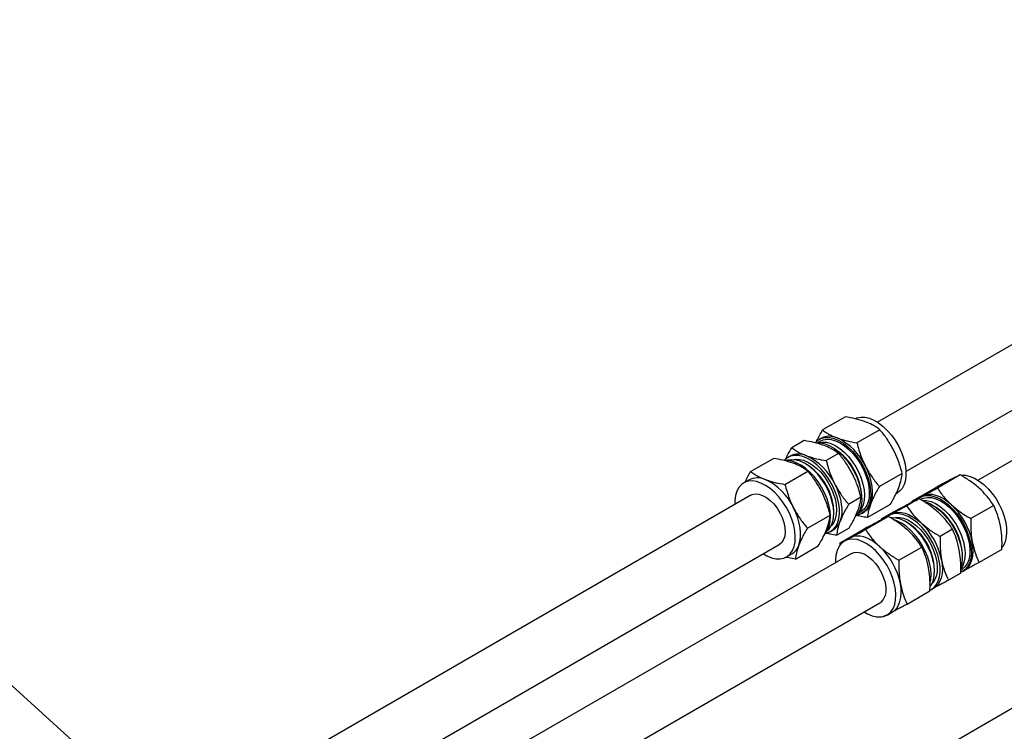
# Paper-space layout 'Sheet1' of a CAD drawing. Header units: millimetres. Extents: x 0 to 23548, y 0 to 16632.
# Tile 54 of 143: x 3635 to 3938, y 7632 to 7851. Entities that reach past the tile are written whole.
import ezdxf

# ---------------------------------------------------------------- set-up
doc = ezdxf.new("R2010")
doc.units = ezdxf.units.MM
doc.linetypes.add('SLD-Sólida', pattern=[0])
doc.layers.add('DETALHAMENTO', color=8, linetype='SLD-Sólida')
doc.styles.get("Standard").update_dxf_attribs({"font": 'CALIBRI.TTF'})
doc.dimstyles.new('SLDDIMSTYLE3', dxfattribs={"dimtxt": 0.18, "dimasz": 49, "dimexe": 0, "dimexo": 0.0625, "dimgap": 0, "dimtad": 0, "dimtih": 1, "dimtoh": 1, "dimdec": 0, "dimrnd": 1e-09, "dimzin": 0, "dimdsep": 46, "dimtxsty": 'Standard', "dimsah": 1, "dimcen": 0.09, "dimadec": 0, "dimazin": 0, "dimtfac": 49, "dimtdec": 0, "dimtofl": 0, "dimtmove": 0, "dimatfit": 3, "dimfxl": 0, "dimfrac": 2, "dimtolj": 1, "dimtzin": 0, "dimarcsym": 0})

psp = doc.layouts.new('Sheet1')

# ---------------------------------------------------------------- linework, layer by layer
at = {"color": 7, "linetype": 'SLD-Sólida', "lineweight": 25, "ltscale": 28}
for p, q in [((4992.269, 8322.952), (3929.871, 7709.643)), ((4459.093, 8050.874), (3898.935, 7727.502)), ((3907.684, 7712.346), (4467.842, 8035.718)), ((3889.076, 7729.14), (3882.072, 7725.096)), ((3899.629, 7725.197), (3892.625, 7721.154)), ((3876.407, 7721.827), (3872.621, 7719.64)), ((3881.34, 7721.676), (3880.555, 7721.223)), ((3881.57, 7722.529), (3881.028, 7722.216)), ((3859.952, 7712.327), (3866.957, 7716.371)), ((3872.119, 7717.073), (3871.438, 7716.68)), ((3886.961, 7717.884), (3883.174, 7715.698)), ((3870.506, 7708.385), (3877.51, 7712.428)), ((3877.166, 7714.498), (3876.699, 7714.768)), ((3859.451, 7709.759), (3857.827, 7708.822)), ((3906.518, 7711.741), (3899.514, 7707.698)), ((3924.371, 7711.31), (3917.367, 7707.267)), ((3922.792, 7710.608), (3921.168, 7709.67)), ((3922.792, 7710.608), (3923.229, 7710.829)), ((3916.617, 7707.244), (3909.613, 7703.2)), ((3860.014, 7705.033), (2941.986, 7175.067)), ((3893.85, 7704.428), (3890.063, 7702.242)), ((4050.211, 7702.975), (3895.473, 7613.647)), ((3904.668, 7705.553), (3904.98, 7705.733)), ((3911.703, 7703.997), (3907.916, 7701.811)), ((3909.613, 7703.2), (3910.363, 7703.572)), ((3909.614, 7702.873), (3909.613, 7703.2)), ((3912.506, 7704.67), (3911.964, 7704.357)), ((3912.661, 7704.755), (3912.506, 7704.67)), ((3885.537, 7699.458), (3885.537, 7699.997)), ((3893.055, 7699.569), (3893.841, 7700.022)), ((3894.152, 7699.482), (3894.694, 7699.795)), ((3902.854, 7702.227), (3895.85, 7698.184)), ((3903.949, 7699.93), (3900.162, 7697.744)), ((3909.18, 7702.75), (3908.5, 7702.357)), ((3934.654, 7701.891), (3927.65, 7697.848)), ((3877.395, 7694.929), (3884.399, 7698.972)), ((3895.248, 7694.498), (3902.252, 7698.541)), ((3899.59, 7697.214), (3899.049, 7696.901)), ((3900.162, 7697.744), (3900.912, 7698.116)), ((3900.163, 7697.334), (3900.162, 7697.744)), ((3903.055, 7699.214), (3902.374, 7698.821)), ((3903.055, 7699.214), (3903.21, 7699.299)), ((3908.102, 7696.639), (3907.635, 7696.909)), ((3884.562, 7693.946), (3885.243, 7694.339)), ((3890.186, 7694.914), (3886.399, 7692.728)), ((3887.494, 7690.431), (3894.498, 7694.475)), ((3921.986, 7694.578), (3918.199, 7692.392)), ((3890.387, 7691.9), (3888.762, 7690.963)), ((3890.542, 7691.986), (3890.387, 7691.9)), ((2950.735, 7159.911), (3868.763, 7689.877)), ((3873.731, 7685.415), (3880.735, 7689.458)), ((3887.496, 7689.642), (3887.494, 7690.431)), ((3905.531, 7685.079), (3912.535, 7689.122)), ((3937.184, 7688.406), (3930.18, 7684.362)), ((3890.95, 7687.174), (2972.922, 7157.208)), ((3870.95, 7686.088), (3872.575, 7687.026)), ((3916.473, 7681.599), (3916.473, 7682.138)), ((3924.528, 7682.02), (3924.777, 7682.163)), ((3925.088, 7681.623), (3925.63, 7681.936)), ((3924.516, 7681.092), (3920.729, 7678.906)), ((3908.061, 7671.593), (3915.065, 7675.637)), ((3915.498, 7676.087), (3916.179, 7676.48)), ((2981.671, 7142.052), (3899.699, 7672.018)), ((3900.307, 7667.526), (3900.035, 7667.691)), ((3901.886, 7668.229), (3903.511, 7669.167))]:
    psp.add_line(p, q, dxfattribs=at)
at = {"color": 7, "linetype": 'SLD-Sólida', "lineweight": 25, "ltscale": 28, "flags": 128}
for points in [[(3892.173, 7728.633), (3892.635, 7728.82), (3893.811, 7729.063), (3895.095, 7729.025), (3896.457, 7728.707), (3897.864, 7728.117), (3899.285, 7727.269), (3900.685, 7726.183), (3902.033, 7724.884), (3903.295, 7723.402), (3904.443, 7721.773), (3905.45, 7720.034), (3906.292, 7718.226), (3906.95, 7716.392), (3907.407, 7714.575), (3907.654, 7712.816), (3907.685, 7711.159), (3907.498, 7709.64), (3907.098, 7708.296), (3906.495, 7707.159), (3905.703, 7706.254), (3904.98, 7705.733)], [(3879.786, 7721.154), (3879.887, 7721.273), (3880.767, 7722.053), (3881.808, 7722.57), (3882.984, 7722.812), (3884.267, 7722.774), (3885.629, 7722.456), (3887.037, 7721.867), (3888.457, 7721.019), (3889.858, 7719.933), (3891.205, 7718.633), (3892.467, 7717.152), (3893.616, 7715.522), (3894.623, 7713.783), (3895.465, 7711.976), (3896.122, 7710.142), (3896.58, 7708.324), (3896.827, 7706.566), (3896.857, 7704.908), (3896.67, 7703.389), (3896.271, 7702.045), (3895.668, 7700.908), (3894.875, 7700.003), (3893.912, 7699.353), (3892.801, 7698.972), (3892.611, 7698.937)], [(3879.786, 7721.154), (3880.199, 7721.205), (3881.483, 7721.167), (3882.845, 7720.849), (3884.253, 7720.259), (3885.673, 7719.412), (3887.074, 7718.325), (3888.421, 7717.026), (3889.683, 7715.544), (3890.831, 7713.915), (3891.838, 7712.176), (3892.68, 7710.368), (3893.338, 7708.534), (3893.796, 7706.717), (3894.042, 7704.959), (3894.073, 7703.301), (3893.886, 7701.782), (3893.486, 7700.438), (3892.883, 7699.301), (3892.091, 7698.396), (3892.084, 7698.39)], [(3880.803, 7721.222), (3881.958, 7721.403), (3883.23, 7721.307), (3884.573, 7720.933), (3885.954, 7720.29), (3887.338, 7719.393), (3888.693, 7718.265), (3889.983, 7716.933), (3891.179, 7715.43), (3892.249, 7713.793), (3893.168, 7712.063), (3893.914, 7710.282), (3894.467, 7708.493), (3894.815, 7706.742), (3894.948, 7705.071), (3894.863, 7703.521), (3894.563, 7702.13), (3894.055, 7700.933), (3893.351, 7699.959), (3893.179, 7699.784)], [(3881.34, 7721.676), (3882.27, 7722.073), (3883.44, 7722.258), (3884.712, 7722.163), (3886.055, 7721.789), (3887.435, 7721.145), (3888.82, 7720.248), (3890.174, 7719.12), (3891.465, 7717.788), (3892.66, 7716.285), (3893.731, 7714.648), (3894.65, 7712.918), (3895.395, 7711.137), (3895.948, 7709.348), (3896.296, 7707.597), (3896.429, 7705.926), (3896.344, 7704.376), (3896.044, 7702.985), (3895.536, 7701.788), (3894.832, 7700.814), (3893.95, 7700.087), (3893.841, 7700.022)], [(3883.021, 7693.401), (3883.21, 7693.436), (3884.322, 7693.817), (3885.285, 7694.467), (3886.077, 7695.372), (3886.68, 7696.509), (3887.08, 7697.853), (3887.267, 7699.372), (3887.237, 7701.03), (3886.99, 7702.788), (3886.532, 7704.605), (3885.875, 7706.439), (3885.032, 7708.247), (3884.025, 7709.986), (3882.877, 7711.615), (3881.615, 7713.097), (3880.268, 7714.396), (3878.867, 7715.483), (3877.447, 7716.33), (3876.039, 7716.92), (3874.677, 7717.238), (3873.393, 7717.276), (3872.218, 7717.034), (3871.177, 7716.517), (3870.297, 7715.737), (3870.28, 7715.717)], [(3884.356, 7700.291), (3884.002, 7702.085), (3883.443, 7703.916), (3882.691, 7705.742), (3881.764, 7707.521), (3880.683, 7709.21), (3879.474, 7710.77), (3878.166, 7712.164), (3876.788, 7713.36), (3875.373, 7714.33), (3873.955, 7715.051), (3872.566, 7715.506), (3871.239, 7715.685), (3870.671, 7715.673)], [(3885.403, 7701.309), (3885.056, 7703.06), (3884.502, 7704.848), (3883.757, 7706.63), (3882.838, 7708.36), (3881.767, 7709.997), (3880.572, 7711.499), (3879.281, 7712.831), (3877.927, 7713.96), (3876.542, 7714.857), (3875.162, 7715.5), (3873.819, 7715.874), (3872.547, 7715.97), (3871.377, 7715.784), (3871.084, 7715.687)], [(3873.041, 7715.965), (3873.716, 7716.093), (3874.926, 7716.08), (3876.215, 7715.789), (3877.55, 7715.227), (3878.897, 7714.408), (3880.221, 7713.353), (3881.487, 7712.09), (3882.663, 7710.652), (3883.718, 7709.075), (3884.625, 7707.401), (3885.36, 7705.672), (3885.905, 7703.935), (3886.245, 7702.233)], [(3896.853, 7702.462), (3897.193, 7703.612), (3897.377, 7704.891), (3897.404, 7706.278), (3897.271, 7707.747), (3896.983, 7709.276), (3896.543, 7710.836), (3895.959, 7712.402), (3895.241, 7713.947)], [(3873.528, 7694.041), (3873.175, 7695.834), (3872.616, 7697.665), (3871.864, 7699.491), (3870.936, 7701.27), (3869.856, 7702.959), (3868.647, 7704.519), (3867.338, 7705.914), (3865.96, 7707.11), (3864.546, 7708.08), (3863.127, 7708.801), (3861.738, 7709.256), (3860.412, 7709.434), (3859.178, 7709.332), (3858.067, 7708.951), (3857.104, 7708.301), (3856.311, 7707.396), (3855.708, 7706.259), (3855.309, 7704.915), (3855.122, 7703.396), (3855.122, 7702.209)], [(3924.716, 7711.201), (3924.748, 7711.204), (3926.032, 7711.166), (3927.394, 7710.848), (3928.802, 7710.258), (3930.222, 7709.41), (3931.623, 7708.323), (3932.97, 7707.024), (3934.232, 7705.542), (3935.38, 7703.912), (3936.387, 7702.173), (3937.229, 7700.366), (3937.886, 7698.532), (3938.344, 7696.714), (3938.59, 7694.956), (3938.62, 7693.298), (3938.433, 7691.779), (3938.034, 7690.436), (3937.43, 7689.299), (3937.24, 7689.037)], [(3885.79, 7708.491), (3886.508, 7706.947), (3887.092, 7705.38), (3887.532, 7703.82), (3887.821, 7702.292), (3887.953, 7700.822), (3887.926, 7699.435), (3887.742, 7698.156), (3887.402, 7697.007)], [(3860.014, 7705.033), (3860.411, 7705.224), (3861.38, 7705.435), (3862.457, 7705.358), (3863.605, 7704.995), (3864.78, 7704.359), (3865.942, 7703.474), (3867.047, 7702.372), (3868.056, 7701.091), (3868.933, 7699.68), (3869.646, 7698.188), (3870.168, 7696.669), (3870.482, 7695.179)], [(3910.722, 7703.295), (3910.824, 7703.415), (3911.704, 7704.195), (3912.745, 7704.711), (3913.921, 7704.953), (3915.205, 7704.915), (3916.566, 7704.597), (3917.974, 7704.007), (3919.395, 7703.159), (3920.795, 7702.072), (3922.142, 7700.773), (3923.405, 7699.291), (3924.553, 7697.662), (3925.559, 7695.923), (3926.401, 7694.115), (3927.059, 7692.281), (3927.516, 7690.463), (3927.763, 7688.705), (3927.793, 7687.047), (3927.606, 7685.529), (3927.206, 7684.185), (3926.603, 7683.048), (3925.81, 7682.144), (3924.847, 7681.494), (3924.556, 7681.362)], [(3912.276, 7703.817), (3913.126, 7704.189), (3914.287, 7704.395), (3915.553, 7704.32), (3916.892, 7703.966), (3918.271, 7703.341), (3919.656, 7702.462), (3921.014, 7701.35), (3922.31, 7700.031), (3923.514, 7698.539), (3924.594, 7696.911), (3925.525, 7695.186), (3926.284, 7693.407), (3926.851, 7691.618), (3927.214, 7689.862), (3927.363, 7688.184), (3927.294, 7686.624), (3927.009, 7685.221), (3926.515, 7684.009), (3925.825, 7683.018), (3924.955, 7682.272), (3924.777, 7682.163)], [(3912.624, 7703.527), (3912.806, 7703.54), (3914.072, 7703.465), (3915.41, 7703.111), (3916.79, 7702.486), (3918.175, 7701.607), (3919.533, 7700.494), (3920.829, 7699.176), (3922.032, 7697.684), (3923.113, 7696.056), (3924.044, 7694.331), (3924.802, 7692.552), (3925.37, 7690.763), (3925.732, 7689.007), (3925.881, 7687.329), (3925.812, 7685.769), (3925.528, 7684.365), (3925.034, 7683.153), (3924.576, 7682.442)], [(3921.68, 7702.079), (3920.495, 7703.069), (3919.286, 7703.891), (3918.073, 7704.533), (3916.877, 7704.982), (3915.718, 7705.231), (3914.617, 7705.276), (3913.592, 7705.117), (3912.661, 7704.755)], [(3913.219, 7703.153), (3913.782, 7702.99), (3915.19, 7702.4), (3916.611, 7701.552), (3918.011, 7700.465), (3919.358, 7699.166), (3920.62, 7697.684), (3921.768, 7696.054), (3922.775, 7694.315), (3923.617, 7692.508), (3924.275, 7690.674), (3924.732, 7688.856), (3924.979, 7687.098), (3925.009, 7685.44), (3924.822, 7683.922), (3924.629, 7683.163)], [(3874.734, 7689.693), (3875.074, 7690.843), (3875.258, 7692.122), (3875.285, 7693.508), (3875.152, 7694.978), (3874.864, 7696.507), (3874.423, 7698.067), (3873.839, 7699.633), (3873.122, 7701.178)], [(3882.716, 7693.063), (3882.92, 7693.282), (3883.619, 7694.305), (3884.122, 7695.55), (3884.416, 7696.985), (3884.495, 7698.578), (3884.356, 7700.291)], [(3883.526, 7694.136), (3883.939, 7694.526), (3884.643, 7695.5), (3885.151, 7696.697), (3885.452, 7698.087), (3885.536, 7699.638), (3885.403, 7701.309)], [(3886.245, 7702.233), (3886.372, 7700.611), (3886.282, 7699.11), (3885.977, 7697.771), (3885.466, 7696.626), (3884.761, 7695.707), (3884.745, 7695.691)], [(3885.537, 7699.997), (3885.537, 7700.129), (3885.41, 7701.751)], [(3903.21, 7699.299), (3904.141, 7699.661), (3905.166, 7699.821), (3906.267, 7699.775), (3907.426, 7699.526), (3908.622, 7699.077), (3909.835, 7698.435), (3911.044, 7697.613), (3912.229, 7696.623)], [(3915.142, 7675.903), (3915.257, 7675.957), (3916.22, 7676.607), (3917.013, 7677.512), (3917.616, 7678.649), (3918.016, 7679.993), (3918.203, 7681.511), (3918.173, 7683.169), (3917.926, 7684.927), (3917.469, 7686.745), (3916.811, 7688.579), (3915.969, 7690.386), (3914.963, 7692.125), (3913.814, 7693.755), (3912.552, 7695.237), (3911.205, 7696.536), (3909.805, 7697.623), (3908.384, 7698.471), (3906.976, 7699.061), (3905.614, 7699.379), (3904.331, 7699.417), (3903.155, 7699.175), (3902.114, 7698.658), (3901.807, 7698.431)], [(3916.116, 7678.932), (3916.401, 7680.336), (3916.47, 7681.896), (3916.321, 7683.574), (3915.958, 7685.33), (3915.391, 7687.119), (3914.632, 7688.898), (3913.701, 7690.623), (3912.621, 7692.251), (3911.417, 7693.743), (3910.121, 7695.061), (3908.764, 7696.174), (3907.378, 7697.053), (3905.999, 7697.677), (3904.66, 7698.032), (3903.394, 7698.107), (3903.141, 7698.087)], [(3903.977, 7698.106), (3904.485, 7698.212), (3905.68, 7698.241), (3906.96, 7697.99), (3908.29, 7697.466), (3909.638, 7696.683), (3910.967, 7695.661), (3912.244, 7694.426), (3913.435, 7693.011), (3914.509, 7691.452), (3915.439, 7689.789), (3916.201, 7688.066), (3916.774, 7686.327), (3917.145, 7684.617), (3917.303, 7682.981), (3917.244, 7681.461), (3916.97, 7680.095)], [(3915.058, 7677.69), (3915.352, 7679.125), (3915.431, 7680.718), (3915.292, 7682.431), (3914.939, 7684.224), (3914.38, 7686.055), (3913.628, 7687.881), (3912.701, 7689.66), (3911.62, 7691.349), (3910.412, 7692.909), (3909.103, 7694.304), (3907.725, 7695.5), (3906.311, 7696.471), (3904.892, 7697.192), (3904.02, 7697.508)], [(3863.871, 7687.053), (3864.942, 7686.437), (3866.35, 7685.848), (3867.712, 7685.53), (3868.995, 7685.492), (3870.171, 7685.734), (3871.212, 7686.251), (3872.092, 7687.031), (3872.792, 7688.055), (3873.295, 7689.299), (3873.589, 7690.735), (3873.667, 7692.328), (3873.528, 7694.041)], [(3870.482, 7695.179), (3870.575, 7693.771), (3870.445, 7692.496), (3870.096, 7691.401), (3869.54, 7690.524), (3868.799, 7689.898), (3868.763, 7689.877)], [(3904.23, 7671.439), (3904.524, 7672.874), (3904.603, 7674.467), (3904.464, 7676.18), (3904.111, 7677.973), (3903.552, 7679.804), (3902.8, 7681.631), (3901.873, 7683.409), (3900.793, 7685.098), (3899.584, 7686.659), (3898.275, 7688.053), (3896.898, 7689.25), (3895.483, 7690.22), (3894.065, 7690.941), (3892.676, 7691.396), (3891.349, 7691.575), (3890.115, 7691.473), (3889.004, 7691.092), (3888.041, 7690.442), (3887.248, 7689.538), (3886.645, 7688.401), (3886.245, 7687.057), (3886.058, 7685.539), (3886.058, 7684.35)], [(3899.56, 7689.31), (3898.376, 7690.299), (3897.166, 7691.122), (3895.953, 7691.763), (3894.758, 7692.213), (3893.599, 7692.462), (3892.498, 7692.507), (3891.473, 7692.348), (3890.542, 7691.986)], [(3925.63, 7681.936), (3926.296, 7682.408), (3926.994, 7683.152), (3927.556, 7684.07), (3927.973, 7685.146), (3928.238, 7686.361), (3928.346, 7687.695), (3928.295, 7689.125), (3928.086, 7690.627)], [(3890.95, 7687.174), (3891.734, 7687.487), (3892.752, 7687.579), (3893.864, 7687.382), (3895.028, 7686.904), (3896.203, 7686.161), (3897.346, 7685.181), (3898.416, 7684), (3899.375, 7682.659), (3900.187, 7681.208), (3900.823, 7679.698), (3901.26, 7678.184), (3901.483, 7676.722), (3901.484, 7675.363), (3901.262, 7674.158)], [(3918.635, 7685.171), (3918.844, 7683.669), (3918.895, 7682.239), (3918.787, 7680.905), (3918.523, 7679.69), (3918.105, 7678.614), (3917.543, 7677.696), (3916.845, 7676.952), (3916.179, 7676.48)], [(3915.141, 7676.979), (3915.623, 7677.72), (3916.116, 7678.932)], [(3903.511, 7669.167), (3904.177, 7669.639), (3904.875, 7670.383), (3905.437, 7671.301), (3905.854, 7672.376), (3906.119, 7673.592), (3906.227, 7674.926), (3906.176, 7676.356), (3905.967, 7677.857)], [(3894.807, 7669.194), (3895.877, 7668.579), (3897.284, 7667.989), (3898.646, 7667.671), (3899.93, 7667.633), (3901.106, 7667.875), (3902.147, 7668.392), (3903.027, 7669.171), (3903.727, 7670.195), (3904.23, 7671.439)]]:
    psp.add_lwpolyline(points, dxfattribs=at)
at = {"color": 7, "linetype": 'SLD-Sólida', "lineweight": 25, "ltscale": 784}
for centre, radius, start, end in [((3884.166, 7717.478), 5.679, 65.52379, 117.20944), ((3879.028, 7706.414), 17.878, 24.92063, 65.22517), ((3875.798, 7704.041), 18.254, 4.14117, 55.85346), ((3874.718, 7711.907), 5.783, 66.02094, 116.71229), ((3869.577, 7700.959), 17.878, 24.92063, 65.22517), ((3867.242, 7699.041), 18.369, 8.48371, 57.29779), ((3862.047, 7704.709), 5.679, 65.52379, 117.20944), ((3856.908, 7693.645), 17.878, 24.92063, 65.22517), ((3892.096, 7704.106), 5.033, 301.07624, 340.94483), ((3906.729, 7686.18), 18.259, 4.14827, 55.84636), ((3906.977, 7686.336), 21.541, 11.48977, 46.95721), ((3882.645, 7698.65), 5.033, 301.07624, 340.94483), ((3898.456, 7681.404), 18.032, 2.3348, 57.65982), ((3897.526, 7680.88), 21.541, 11.48977, 46.95721), ((3869.977, 7691.337), 5.033, 301.07624, 340.94483), ((3884.858, 7673.567), 21.541, 11.48977, 46.95721), ((3912.04, 7681.405), 5.101, 315.54229, 345.12056), ((3897.865, 7674.998), 3.499, 301.61458, 346.11261)]:
    psp.add_arc(centre, radius, start, end, dxfattribs=at)
at = {"color": 7, "linetype": 'SLD-Sólida', "lineweight": 25, "ltscale": 28}
for points, knots in [([(3895.181, 7727.647), (3894.175, 7727.976), (3892.296, 7728.592), (3890.098, 7728.966), (3889.076, 7729.14)], [0, 0, 0, 0, 0.5352511, 1, 1, 1, 1]), ([(3899.629, 7725.197), (3899.249, 7725.475), (3898.52, 7726.008), (3897.089, 7726.855), (3895.896, 7727.35), (3895.181, 7727.647)], [0, 0, 0, 0, 0.3030737, 0.5821129, 1, 1, 1, 1]), ([(3879.997, 7721.14), (3880.204, 7721.615), (3880.751, 7722.867), (3881.565, 7724.242), (3882.072, 7725.096)], [0, 0, 0, 0, 0.3788885, 1, 1, 1, 1]), ([(3882.072, 7725.096), (3882.451, 7724.819), (3883.181, 7724.286), (3884.612, 7723.439), (3885.804, 7722.944), (3886.519, 7722.647)], [0, 0, 0, 0, 0.3030737, 0.5821129, 1, 1, 1, 1]), ([(3903.903, 7718.948), (3903.229, 7720.14), (3901.971, 7722.367), (3900.372, 7724.299), (3899.629, 7725.197)], [0, 0, 0, 0, 0.5352511, 1, 1, 1, 1]), ([(3882.513, 7720.334), (3881.507, 7720.663), (3879.628, 7721.278), (3877.429, 7721.653), (3876.407, 7721.827)], [0, 0, 0, 0, 0.5352511, 1, 1, 1, 1]), ([(3886.519, 7722.647), (3887.525, 7722.317), (3889.405, 7721.702), (3891.603, 7721.328), (3892.625, 7721.154)], [0, 0, 0, 0, 0.5352511, 1, 1, 1, 1]), ([(3892.625, 7721.154), (3892.823, 7720.405), (3893.204, 7718.968), (3894.025, 7716.534), (3894.785, 7714.917), (3895.241, 7713.947)], [0, 0, 0, 0, 0.3030737, 0.5821129, 1, 1, 1, 1]), ([(3870.704, 7716.03), (3870.863, 7716.392), (3871.365, 7717.532), (3872.111, 7718.785), (3872.621, 7719.64)], [0, 0, 0, 0, 0.3166996, 1, 1, 1, 1]), ([(3872.621, 7719.64), (3873, 7719.363), (3873.73, 7718.83), (3875.161, 7717.983), (3876.353, 7717.488), (3877.068, 7717.191)], [0, 0, 0, 0, 0.3030737, 0.5821129, 1, 1, 1, 1]), ([(3886.961, 7717.884), (3886.581, 7718.162), (3885.852, 7718.695), (3884.421, 7719.542), (3883.228, 7720.037), (3882.513, 7720.334)], [0, 0, 0, 0, 0.3030737, 0.5821129, 1, 1, 1, 1]), ([(3906.518, 7711.741), (3906.32, 7712.49), (3905.939, 7713.928), (3905.119, 7716.361), (3904.359, 7717.978), (3903.903, 7718.948)], [0, 0, 0, 0, 0.3030737, 0.5821129, 1, 1, 1, 1]), ([(3873.062, 7714.878), (3872.056, 7715.207), (3870.177, 7715.822), (3867.978, 7716.197), (3866.957, 7716.371)], [0, 0, 0, 0, 0.5352511, 1, 1, 1, 1]), ([(3877.068, 7717.191), (3878.074, 7716.861), (3879.954, 7716.246), (3882.152, 7715.872), (3883.174, 7715.698)], [0, 0, 0, 0, 0.5352511, 1, 1, 1, 1]), ([(3883.174, 7715.698), (3883.372, 7714.95), (3883.753, 7713.512), (3884.574, 7711.078), (3885.334, 7709.461), (3885.79, 7708.491)], [0, 0, 0, 0, 0.3030737, 0.5821129, 1, 1, 1, 1]), ([(3891.235, 7711.635), (3890.561, 7712.827), (3889.302, 7715.054), (3887.704, 7716.986), (3886.961, 7717.884)], [0, 0, 0, 0, 0.53525105, 1, 1, 1, 1]), ([(3858.176, 7709.024), (3858.292, 7709.284), (3858.755, 7710.326), (3859.439, 7711.47), (3859.952, 7712.327)], [0, 0, 0, 0, 0.2502157, 1, 1, 1, 1]), ([(3859.952, 7712.327), (3860.332, 7712.05), (3861.061, 7711.516), (3862.493, 7710.67), (3863.685, 7710.174), (3864.4, 7709.877)], [0, 0, 0, 0, 0.3030737, 0.5821129, 1, 1, 1, 1]), ([(3877.51, 7712.428), (3877.13, 7712.706), (3876.401, 7713.239), (3874.97, 7714.086), (3873.777, 7714.581), (3873.062, 7714.878)], [0, 0, 0, 0, 0.3030737, 0.5821129, 1, 1, 1, 1]), ([(3881.784, 7706.179), (3881.11, 7707.371), (3879.851, 7709.598), (3878.253, 7711.53), (3877.51, 7712.428)], [0, 0, 0, 0, 0.5352511, 1, 1, 1, 1]), ([(3895.241, 7713.947), (3895.914, 7712.755), (3897.173, 7710.528), (3898.771, 7708.596), (3899.514, 7707.698)], [0, 0, 0, 0, 0.5352511, 1, 1, 1, 1]), ([(3864.4, 7709.877), (3865.406, 7709.548), (3867.285, 7708.933), (3869.484, 7708.559), (3870.506, 7708.385)], [0, 0, 0, 0, 0.5352511, 1, 1, 1, 1]), ([(3893.85, 7704.428), (3893.652, 7705.177), (3893.271, 7706.614), (3892.451, 7709.048), (3891.69, 7710.665), (3891.235, 7711.635)], [0, 0, 0, 0, 0.3030737, 0.5821129, 1, 1, 1, 1]), ([(3905.515, 7707.463), (3905.799, 7708.297), (3906.328, 7709.857), (3906.458, 7711.143), (3906.518, 7711.741)], [0, 0, 0, 0, 0.5352511, 1, 1, 1, 1]), ([(3921.323, 7709.756), (3920.571, 7709.359), (3919.166, 7708.617), (3917.426, 7707.679), (3916.617, 7707.244)], [0, 0, 0, 0, 0.5352511, 1, 1, 1, 1]), ([(3924.371, 7711.31), (3924.13, 7711.192), (3923.667, 7710.963), (3922.702, 7710.475), (3921.84, 7710.025), (3921.323, 7709.756)], [0, 0, 0, 0, 0.3030737, 0.5821129, 1, 1, 1, 1]), ([(3930.342, 7707.079), (3929.36, 7707.905), (3927.527, 7709.449), (3925.372, 7710.72), (3924.371, 7711.31)], [0, 0, 0, 0, 0.5352511, 1, 1, 1, 1]), ([(3870.506, 7708.385), (3870.704, 7707.636), (3871.085, 7706.199), (3871.905, 7703.765), (3872.666, 7702.148), (3873.122, 7701.178)], [0, 0, 0, 0, 0.3030737, 0.5821129, 1, 1, 1, 1]), ([(3884.399, 7698.972), (3884.201, 7699.721), (3883.82, 7701.159), (3883, 7703.592), (3882.239, 7705.209), (3881.784, 7706.179)], [0, 0, 0, 0, 0.30307373, 0.58211286, 1, 1, 1, 1]), ([(3885.79, 7708.491), (3886.463, 7707.299), (3887.722, 7705.072), (3889.32, 7703.14), (3890.063, 7702.242)], [0, 0, 0, 0, 0.5352511, 1, 1, 1, 1]), ([(3899.514, 7707.698), (3899.19, 7707.144), (3898.568, 7706.082), (3897.628, 7704.306), (3897.144, 7703.153), (3896.853, 7702.462)], [0, 0, 0, 0, 0.3030737, 0.5821129, 1, 1, 1, 1]), ([(3902.854, 7702.227), (3903.178, 7702.781), (3903.801, 7703.844), (3904.74, 7705.62), (3905.225, 7706.772), (3905.515, 7707.463)], [0, 0, 0, 0, 0.3030737, 0.5821129, 1, 1, 1, 1]), ([(3912.661, 7704.755), (3913.413, 7705.152), (3914.818, 7705.894), (3916.558, 7706.831), (3917.367, 7707.267)], [0, 0, 0, 0, 0.5352511, 1, 1, 1, 1]), ([(3917.367, 7707.267), (3917.733, 7706.718), (3918.437, 7705.664), (3919.823, 7703.904), (3920.984, 7702.763), (3921.68, 7702.079)], [0, 0, 0, 0, 0.3030737, 0.5821129, 1, 1, 1, 1]), ([(3934.654, 7701.891), (3934.288, 7702.44), (3933.584, 7703.494), (3932.198, 7705.254), (3931.037, 7706.395), (3930.342, 7707.079)], [0, 0, 0, 0, 0.3030737, 0.5821129, 1, 1, 1, 1]), ([(3892.847, 7700.15), (3893.13, 7700.984), (3893.66, 7702.543), (3893.79, 7703.83), (3893.85, 7704.428)], [0, 0, 0, 0, 0.5352511, 1, 1, 1, 1]), ([(3911.703, 7703.997), (3911.462, 7703.878), (3910.998, 7703.65), (3910.034, 7703.161), (3909.172, 7702.712), (3908.655, 7702.442)], [0, 0, 0, 0, 0.3030737, 0.5821129, 1, 1, 1, 1]), ([(3911.044, 7703.918), (3911.088, 7703.94), (3911.535, 7704.166), (3912.128, 7704.476), (3912.661, 7704.755)], [0, 0, 0, 0, 0.0992196, 1, 1, 1, 1]), ([(3917.673, 7699.766), (3916.692, 7700.592), (3914.858, 7702.135), (3912.704, 7703.406), (3911.703, 7703.997)], [0, 0, 0, 0, 0.5352511, 1, 1, 1, 1]), ([(3873.122, 7701.178), (3873.795, 7699.986), (3875.054, 7697.759), (3876.652, 7695.827), (3877.395, 7694.929)], [0, 0, 0, 0, 0.5352511, 1, 1, 1, 1]), ([(3890.063, 7702.242), (3889.739, 7701.689), (3889.117, 7700.626), (3888.177, 7698.85), (3887.693, 7697.697), (3887.402, 7697.007)], [0, 0, 0, 0, 0.3030737, 0.5821129, 1, 1, 1, 1]), ([(3890.186, 7694.914), (3890.51, 7695.468), (3891.133, 7696.531), (3892.072, 7698.306), (3892.557, 7699.459), (3892.847, 7700.15)], [0, 0, 0, 0, 0.3030737, 0.5821129, 1, 1, 1, 1]), ([(3896.853, 7702.462), (3896.57, 7701.628), (3896.04, 7700.069), (3895.91, 7698.782), (3895.85, 7698.184)], [0, 0, 0, 0, 0.5352511, 1, 1, 1, 1]), ([(3903.21, 7699.299), (3903.962, 7699.696), (3905.367, 7700.438), (3907.107, 7701.375), (3907.916, 7701.811)], [0, 0, 0, 0, 0.5352511, 1, 1, 1, 1]), ([(3908.655, 7702.442), (3907.903, 7702.045), (3906.498, 7701.304), (3904.758, 7700.366), (3903.949, 7699.93)], [0, 0, 0, 0, 0.5352511, 1, 1, 1, 1]), ([(3907.916, 7701.811), (3908.282, 7701.262), (3908.986, 7700.209), (3910.372, 7698.448), (3911.533, 7697.307), (3912.229, 7696.623)], [0, 0, 0, 0, 0.3030737, 0.5821129, 1, 1, 1, 1]), ([(3921.68, 7702.079), (3922.661, 7701.253), (3924.495, 7699.71), (3926.649, 7698.439), (3927.65, 7697.848)], [0, 0, 0, 0, 0.53525105, 1, 1, 1, 1]), ([(3936.748, 7695.627), (3936.47, 7696.822), (3935.95, 7699.054), (3935.065, 7700.991), (3934.654, 7701.891)], [0, 0, 0, 0, 0.5352511, 1, 1, 1, 1]), ([(3883.396, 7694.694), (3883.68, 7695.528), (3884.209, 7697.088), (3884.339, 7698.374), (3884.399, 7698.972)], [0, 0, 0, 0, 0.5352511, 1, 1, 1, 1]), ([(3887.402, 7697.007), (3887.119, 7696.172), (3886.589, 7694.613), (3886.459, 7693.326), (3886.399, 7692.728)], [0, 0, 0, 0, 0.5352511, 1, 1, 1, 1]), ([(3895.85, 7698.184), (3895.182, 7698.295), (3894.001, 7698.49), (3892.902, 7698.753), (3892.425, 7698.867)], [0, 0, 0, 0, 0.566007, 1, 1, 1, 1]), ([(3899.204, 7696.986), (3898.452, 7696.589), (3897.047, 7695.848), (3895.307, 7694.91), (3894.498, 7694.475)], [0, 0, 0, 0, 0.5352511, 1, 1, 1, 1]), ([(3902.252, 7698.541), (3902.011, 7698.422), (3901.547, 7698.194), (3900.583, 7697.705), (3899.721, 7697.256), (3899.204, 7696.986)], [0, 0, 0, 0, 0.3030737, 0.5821129, 1, 1, 1, 1]), ([(3901.593, 7698.462), (3901.637, 7698.484), (3902.084, 7698.711), (3902.677, 7699.02), (3903.21, 7699.299)], [0, 0, 0, 0, 0.0992196, 1, 1, 1, 1]), ([(3908.222, 7694.31), (3907.241, 7695.136), (3905.407, 7696.679), (3903.253, 7697.951), (3902.252, 7698.541)], [0, 0, 0, 0, 0.5352511, 1, 1, 1, 1]), ([(3921.986, 7694.578), (3921.62, 7695.127), (3920.916, 7696.181), (3919.53, 7697.941), (3918.369, 7699.082), (3917.673, 7699.766)], [0, 0, 0, 0, 0.3030737, 0.5821129, 1, 1, 1, 1]), ([(3927.65, 7697.848), (3927.633, 7697.098), (3927.599, 7695.657), (3927.692, 7693.219), (3927.939, 7691.598), (3928.086, 7690.627)], [0, 0, 0, 0, 0.3030737, 0.5821129, 1, 1, 1, 1]), ([(3877.395, 7694.929), (3877.071, 7694.375), (3876.448, 7693.312), (3875.509, 7691.536), (3875.025, 7690.384), (3874.734, 7689.693)], [0, 0, 0, 0, 0.3030737, 0.5821129, 1, 1, 1, 1]), ([(3880.735, 7689.458), (3881.059, 7690.012), (3881.682, 7691.075), (3882.621, 7692.851), (3883.106, 7694.003), (3883.396, 7694.694)], [0, 0, 0, 0, 0.3030737, 0.5821129, 1, 1, 1, 1]), ([(3890.542, 7691.986), (3891.294, 7692.383), (3892.699, 7693.125), (3894.439, 7694.062), (3895.248, 7694.498)], [0, 0, 0, 0, 0.5352511, 1, 1, 1, 1]), ([(3895.248, 7694.498), (3895.614, 7693.949), (3896.318, 7692.895), (3897.704, 7691.135), (3898.864, 7689.994), (3899.56, 7689.31)], [0, 0, 0, 0, 0.3030737, 0.5821129, 1, 1, 1, 1]), ([(3912.535, 7689.122), (3912.169, 7689.671), (3911.465, 7690.725), (3910.079, 7692.485), (3908.918, 7693.626), (3908.222, 7694.31)], [0, 0, 0, 0, 0.3030737, 0.5821129, 1, 1, 1, 1]), ([(3912.229, 7696.623), (3913.21, 7695.797), (3915.044, 7694.254), (3917.198, 7692.983), (3918.199, 7692.392)], [0, 0, 0, 0, 0.5352511, 1, 1, 1, 1]), ([(3924.08, 7688.314), (3923.802, 7689.509), (3923.282, 7691.741), (3922.397, 7693.678), (3921.986, 7694.578)], [0, 0, 0, 0, 0.5352511, 1, 1, 1, 1]), ([(3937.184, 7688.406), (3937.202, 7689.156), (3937.235, 7690.596), (3937.142, 7693.035), (3936.896, 7694.655), (3936.748, 7695.627)], [0, 0, 0, 0, 0.3030737, 0.5821129, 1, 1, 1, 1]), ([(3886.399, 7692.728), (3885.731, 7692.839), (3884.548, 7693.034), (3883.447, 7693.298), (3882.967, 7693.413)], [0, 0, 0, 0, 0.5649334, 1, 1, 1, 1]), ([(3887.494, 7690.431), (3887.735, 7690.55), (3888.198, 7690.779), (3889.163, 7691.267), (3890.025, 7691.716), (3890.542, 7691.986)], [0, 0, 0, 0, 0.30307373, 0.58211286, 1, 1, 1, 1]), ([(3918.199, 7692.392), (3918.182, 7691.642), (3918.148, 7690.201), (3918.242, 7687.763), (3918.488, 7686.142), (3918.635, 7685.171)], [0, 0, 0, 0, 0.3030737, 0.5821129, 1, 1, 1, 1]), ([(3874.734, 7689.693), (3874.451, 7688.859), (3873.921, 7687.3), (3873.791, 7686.013), (3873.731, 7685.415)], [0, 0, 0, 0, 0.5352511, 1, 1, 1, 1]), ([(3899.56, 7689.31), (3900.542, 7688.484), (3902.375, 7686.941), (3904.53, 7685.67), (3905.531, 7685.079)], [0, 0, 0, 0, 0.5352511, 1, 1, 1, 1]), ([(3914.629, 7682.858), (3914.351, 7684.053), (3913.831, 7686.285), (3912.946, 7688.222), (3912.535, 7689.122)], [0, 0, 0, 0, 0.5352511, 1, 1, 1, 1]), ([(3924.516, 7681.092), (3924.534, 7681.842), (3924.567, 7683.283), (3924.474, 7685.721), (3924.228, 7687.342), (3924.08, 7688.314)], [0, 0, 0, 0, 0.3030737, 0.5821129, 1, 1, 1, 1]), ([(3928.086, 7690.627), (3928.364, 7689.432), (3928.884, 7687.2), (3929.769, 7685.263), (3930.18, 7684.362)], [0, 0, 0, 0, 0.5352511, 1, 1, 1, 1]), ([(3873.731, 7685.415), (3873.061, 7685.524), (3872.092, 7685.681), (3871.189, 7685.894), (3870.911, 7685.96)], [0, 0, 0, 0, 0.69172986, 1, 1, 1, 1]), ([(3905.531, 7685.079), (3905.513, 7684.329), (3905.48, 7682.888), (3905.573, 7680.45), (3905.819, 7678.829), (3905.967, 7677.857)], [0, 0, 0, 0, 0.3030737, 0.5821129, 1, 1, 1, 1]), ([(3918.635, 7685.171), (3918.914, 7683.976), (3919.434, 7681.744), (3920.318, 7679.807), (3920.729, 7678.906)], [0, 0, 0, 0, 0.5352511, 1, 1, 1, 1]), ([(3915.065, 7675.637), (3915.083, 7676.387), (3915.116, 7677.827), (3915.023, 7680.265), (3914.777, 7681.886), (3914.629, 7682.858)], [0, 0, 0, 0, 0.3030737, 0.5821129, 1, 1, 1, 1]), ([(3930.18, 7684.362), (3929.654, 7684.079), (3928.642, 7683.534), (3927.021, 7682.666), (3926.054, 7682.156), (3925.474, 7681.85)], [0, 0, 0, 0, 0.3030737, 0.5821129, 1, 1, 1, 1]), ([(3920.729, 7678.906), (3920.203, 7678.623), (3919.191, 7678.078), (3917.57, 7677.21), (3916.603, 7676.7), (3916.024, 7676.394)], [0, 0, 0, 0, 0.3030737, 0.5821129, 1, 1, 1, 1]), ([(3905.967, 7677.857), (3906.245, 7676.663), (3906.765, 7674.431), (3907.65, 7672.493), (3908.061, 7671.593)], [0, 0, 0, 0, 0.5352511, 1, 1, 1, 1]), ([(3908.061, 7671.593), (3907.534, 7671.309), (3906.523, 7670.764), (3904.902, 7669.897), (3903.935, 7669.387), (3903.355, 7669.081)], [0, 0, 0, 0, 0.3030737, 0.5821129, 1, 1, 1, 1]), ([(3901.68, 7668.215), (3901.624, 7668.186), (3901.029, 7667.877), (3900.65, 7667.693), (3900.307, 7667.526)], [0, 0, 0, 0, 0.0941848, 1, 1, 1, 1])]:
    psp.add_open_spline(points, degree=3, knots=knots, dxfattribs=at)

# ---------------------------------------------------------------- leaders
at = {"layer": 'DETALHAMENTO', "ltscale": 28}
psp.add_leader([(3733.73, 7555.259), (3426.39, 7833.195)], dimstyle='SLDDIMSTYLE3', dxfattribs=at)

doc.saveas('drawing.dxf')
